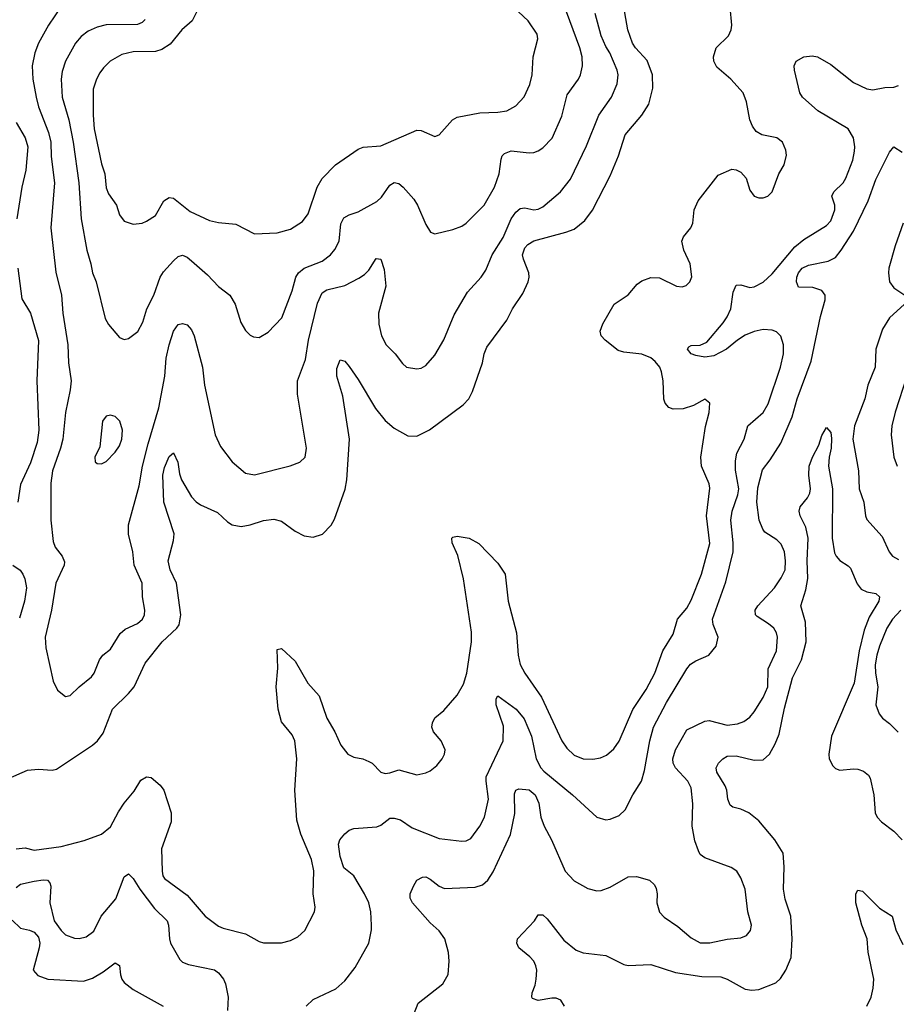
# Model space of a CAD drawing. Header units: inches. Extents: x 1839270 to 1929235, y 762242 to 910350.
# Tile 56 of 256: x 1871986 to 1875881, y 793499 to 797875. Entities that reach past the tile are written whole.
import ezdxf

# ---------------------------------------------------------------- set-up
doc = ezdxf.new("R2010")
doc.units = ezdxf.units.IN
doc.header["$MEASUREMENT"] = 0
doc.layers.add('B8779', color=7, linetype='Continuous')

msp = doc.modelspace()

# ---------------------------------------------------------------- linework, layer by layer
at = {"layer": 'B8779', "color": 5}
for points, elevation in [([(1871937.1, 794502.9), (1872020.2, 794539.8), (1872070, 794544.6), (1872130, 794538.9), (1872150, 794544.3), (1872310, 794650.2), (1872331.5, 794670), (1872356.4, 794703.6), (1872398.1, 794810), (1872470, 794880.2), (1872494.2, 794910), (1872544.3, 795015.7), (1872619.2, 795110), (1872684.5, 795170), (1872694.5, 795185.5), (1872701.5, 795230), (1872683.5, 795370), (1872655.4, 795430), (1872645.7, 795470), (1872670, 795560.7), (1872672.7, 795590), (1872626.7, 795730), (1872622.6, 795850), (1872630, 795885.5), (1872650, 795933.4), (1872670, 795950.7), (1872688.1, 795908.1), (1872696.1, 795856.1), (1872705.4, 795830), (1872750, 795754.9), (1872770, 795731.8), (1872790, 795718.3), (1872865.4, 795685.4), (1872910, 795643.1), (1872930, 795630.3), (1872970, 795623.1), (1873010, 795630.3), (1873070, 795649), (1873114.9, 795654.9), (1873150, 795647), (1873210, 795602), (1873250, 795581.7), (1873290, 795574.9), (1873331.8, 795588.2), (1873370, 795628.2), (1873384.4, 795655.6), (1873431.8, 795788.2), (1873439.4, 795830), (1873451.6, 796010), (1873421.3, 796201.3), (1873395.3, 796290), (1873395.2, 796324.8), (1873410, 796362.8), (1873430, 796357.3), (1873450, 796333.4), (1873490, 796275.8), (1873566.5, 796146.5), (1873610, 796093.6), (1873650, 796059.6), (1873710, 796026), (1873750, 796024.7), (1873807.5, 796052.5), (1873956.9, 796163.1), (1873982.3, 796190), (1873997.4, 796222.6), (1874042.7, 796350), (1874049.8, 796390), (1874060.9, 796419.1), (1874150, 796540.3), (1874175.5, 796590), (1874221.9, 796658.1), (1874245.6, 796710), (1874249.9, 796730), (1874247.9, 796750), (1874223.9, 796810), (1874220.7, 796830), (1874230, 796860.9), (1874243.8, 796876.2), (1874270, 796892), (1874412, 796930), (1874450, 796944.3), (1874497.6, 796982.4), (1874531.3, 797028.7), (1874610, 797181.1), (1874646.1, 797270), (1874676.6, 797363.4), (1874750, 797451.3), (1874780.7, 797499.3), (1874799, 797570), (1874797, 797630), (1874774.1, 797694.1), (1874721.6, 797750), (1874708.6, 797770), (1874688.3, 797830), (1874670.6, 797930)], 820), ([(1871970, 794190.1), (1872010, 794194.4), (1872050, 794183.8), (1872170, 794200.1), (1872272.9, 794227.1), (1872350, 794255.8), (1872390, 794288.2), (1872424.9, 794355.1), (1872450, 794393.1), (1872494.1, 794445.9), (1872524.4, 794495.6), (1872550, 794510.3), (1872570, 794507.2), (1872610, 794472.6), (1872626.7, 794450), (1872659.7, 794350), (1872658.6, 794310), (1872616.5, 794190), (1872619.1, 794090), (1872622.8, 794070), (1872630, 794058.4), (1872730, 793984.7), (1872810, 793890.2), (1872870, 793846.7), (1872890, 793837.6), (1872990, 793811.5), (1873050, 793777.6), (1873070, 793771.8), (1873150, 793771.8), (1873190, 793782), (1873221.4, 793798.6), (1873252.6, 793827.4), (1873295.8, 793910), (1873298.3, 793930), (1873289.8, 793990), (1873292.9, 794092.9), (1873282.5, 794142.5), (1873234.9, 794254.9), (1873217.4, 794317.4), (1873209.1, 794450), (1873217.4, 794590), (1873208.2, 794670), (1873197.3, 794697.3), (1873150, 794754.7), (1873134.4, 794810), (1873126.2, 794910), (1873133.5, 794993.5), (1873130, 795076), (1873150, 795080.5), (1873210, 795024.2), (1873266.3, 794926.3), (1873317.4, 794870), (1873351.4, 794771.4), (1873386.5, 794710), (1873412.3, 794650), (1873444.6, 794610), (1873470, 794597.5), (1873510, 794589.3), (1873538, 794578), (1873552.2, 794570), (1873590, 794530.5), (1873610, 794524.9), (1873630, 794527), (1873670, 794540.9), (1873750, 794518.9), (1873790, 794527.2), (1873810, 794537), (1873839, 794561), (1873863.6, 794590), (1873873.6, 794610), (1873876.2, 794630), (1873858.4, 794670), (1873825.1, 794710), (1873816.9, 794730), (1873819.7, 794750), (1873830, 794772.7), (1873870, 794805.3), (1873930, 794873.1), (1873958.2, 794921.8), (1873972.2, 794970), (1873992.8, 795110), (1873992.9, 795152.9), (1873958, 795390), (1873933, 795493), (1873908.3, 795550), (1873905.6, 795570), (1873910, 795575.5), (1873930, 795580.3), (1873982.8, 795570), (1874026.6, 795546.6), (1874110, 795459), (1874142.4, 795410), (1874155.7, 795290), (1874194, 795150), (1874201.2, 795050), (1874209.5, 795009.5), (1874230, 794970.3), (1874303.9, 794863.9), (1874395, 794670), (1874416.8, 794636.8), (1874450, 794606.9), (1874490, 794590.2), (1874532.2, 794587.8), (1874566.1, 794593.9), (1874593.6, 794606.4), (1874625.6, 794634.4), (1874650, 794668.7), (1874710.8, 794809.2), (1874770, 794897.6), (1874807.3, 794970), (1874843.4, 795070), (1874890, 795144.4), (1874909, 795210), (1874950, 795260.2), (1874970, 795295.6), (1875015.9, 795410), (1875052.3, 795547.7), (1875037.3, 795670), (1875052.8, 795792.8), (1875050, 795812), (1875015.1, 795890), (1875012.1, 795930), (1875033.5, 796066.5), (1875049.3, 796129.3), (1875052, 796170), (1875030, 796189.2), (1874979.4, 796160.6), (1874934.4, 796145.6), (1874890, 796144.5), (1874870, 796151.1), (1874854.5, 796170), (1874848.5, 796188.5), (1874844.9, 796270), (1874837.3, 796310), (1874829.8, 796330), (1874810, 796356), (1874790, 796371.7), (1874750, 796388.1), (1874670, 796397.1), (1874645.3, 796405.3), (1874586.6, 796450), (1874569.7, 796470), (1874565.7, 796490), (1874576.3, 796523.7), (1874627, 796610), (1874690, 796651.8), (1874730, 796699.5), (1874750, 796714.6), (1874790, 796728.7), (1874828.4, 796728.4), (1874904.7, 796690), (1874930, 796687.3), (1874946.6, 796693.4), (1874964, 796710), (1874972.5, 796732.5), (1874965.2, 796790), (1874937, 796850), (1874927.6, 796890), (1874935.6, 796910), (1874968, 796950), (1874977.4, 796970), (1874983, 797030), (1875000.5, 797070), (1875090, 797184), (1875150, 797210.5), (1875170, 797207.3), (1875190, 797197.3), (1875214, 797170), (1875230, 797118), (1875250, 797090.8), (1875270, 797082.8), (1875290, 797082.8), (1875310, 797091.3), (1875329.3, 797110.7), (1875359.5, 797190), (1875382.4, 797230), (1875393.1, 797273.1), (1875390, 797295.3), (1875374.5, 797330), (1875350, 797349.5), (1875283.9, 797363.9), (1875258.7, 797378.7), (1875241.3, 797401.3), (1875229.7, 797429.7), (1875215.4, 797510), (1875199.7, 797550), (1875145.6, 797610), (1875083.9, 797663.9), (1875070.5, 797690), (1875067.9, 797710), (1875081, 797750), (1875136, 797804), (1875147.7, 797830), (1875149.9, 797850), (1875142.3, 797930)], 780), ([(1872170, 797933.6), (1872114, 797850), (1872069.2, 797770), (1872052.8, 797727.1), (1872041.6, 797670), (1872044.6, 797610), (1872059.2, 797530), (1872070, 797488.5), (1872113.7, 797373.7), (1872124.8, 797330), (1872126.5, 797266.5), (1872140.9, 797150), (1872124.2, 796950), (1872147, 796753), (1872172, 796650), (1872178.5, 796570), (1872200.2, 796430), (1872203.2, 796350), (1872214.2, 796270), (1872211.1, 796230), (1872189.4, 796129.4), (1872177.3, 796010), (1872167.8, 795970), (1872132.6, 795870), (1872124.6, 795815.4), (1872124.7, 795650), (1872135.4, 795555.4), (1872143.1, 795530), (1872174.9, 795490), (1872184.9, 795464.9), (1872183.1, 795450), (1872146.3, 795370), (1872127.4, 795250), (1872099.3, 795130), (1872102.6, 795082.6), (1872135.1, 794935.1), (1872154.7, 794894.7), (1872190, 794867.3), (1872210, 794870.7), (1872250, 794910.5), (1872304.9, 794955.1), (1872317, 794970), (1872340.5, 795030), (1872356.2, 795050), (1872390, 795077), (1872433, 795147.1), (1872454.3, 795165.7), (1872510, 795191.4), (1872531.8, 795210), (1872540.3, 795230), (1872542.5, 795250), (1872532.5, 795310), (1872529.9, 795370), (1872494.2, 795450), (1872488.6, 795510), (1872469, 795589), (1872468.9, 795630), (1872517.3, 795802.7), (1872532, 795890), (1872557.6, 795990), (1872604.8, 796150), (1872630.9, 796290), (1872636.6, 796370), (1872650, 796430.6), (1872670, 796490.7), (1872690, 796520.5), (1872710, 796524.4), (1872730, 796519.5), (1872750, 796497.3), (1872760.9, 796470), (1872797.8, 796330), (1872807.7, 796250), (1872854, 796030), (1872878.3, 795978.3), (1872930, 795910.4), (1872990, 795860.3), (1873030, 795851.7), (1873187.8, 795892.2), (1873231, 795909), (1873254, 795930), (1873260.5, 795970), (1873220.3, 796210), (1873220.3, 796270), (1873255.3, 796364.7), (1873269.9, 796450), (1873310, 796615.5), (1873330, 796661.5), (1873350, 796673.8), (1873430, 796694.2), (1873493.1, 796726.9), (1873517.6, 796742.5), (1873537.5, 796762.5), (1873570, 796813), (1873590, 796810.5), (1873605.2, 796765.2), (1873613.2, 796690), (1873580.2, 796570), (1873581.2, 796521.2), (1873593.7, 796470), (1873614.4, 796430), (1873654.9, 796390), (1873686.8, 796346.8), (1873704.9, 796330), (1873750, 796323.1), (1873770, 796326.7), (1873790, 796338.4), (1873830, 796384.4), (1873870, 796452.2), (1873916.9, 796563.1), (1873975.4, 796664.6), (1874035.8, 796730), (1874057.5, 796762.5), (1874084.8, 796830), (1874133.5, 796906.5), (1874169.3, 796990), (1874190, 797020.2), (1874210, 797035.6), (1874230, 797039.6), (1874270, 797030.2), (1874290, 797033.4), (1874310, 797043.2), (1874388.7, 797110), (1874434, 797166), (1874505, 797315), (1874559, 797450), (1874615, 797530), (1874641, 797590), (1874645.7, 797630), (1874640.7, 797650), (1874608.3, 797728.3), (1874590, 797756), (1874570, 797803.7), (1874543.2, 797903.2)], 840), ([(1872544.2, 797875.8), (1872530, 797862.3), (1872510, 797854), (1872370, 797852.9), (1872330, 797841.6), (1872290, 797823.8), (1872259.7, 797800.3), (1872233.8, 797770), (1872189.4, 797690), (1872175.1, 797645), (1872171, 797610), (1872174.2, 797530), (1872204.4, 797430), (1872223.1, 797330), (1872248.7, 797150), (1872258.8, 796990), (1872283.9, 796850), (1872302.4, 796790), (1872309.4, 796749.4), (1872326.3, 796710), (1872366.3, 796546.3), (1872380.4, 796520.4), (1872430, 796462), (1872450, 796453), (1872470, 796458.4), (1872510.7, 796489.3), (1872533.1, 796530), (1872550.7, 796590), (1872582, 796650), (1872610.4, 796730), (1872625.7, 796754.3), (1872670, 796804), (1872690, 796822.4), (1872710, 796828.5), (1872730, 796819.5), (1872750, 796802.6), (1872821.3, 796741.3), (1872869.4, 796689.5), (1872919.5, 796650), (1872943.6, 796610), (1872969.1, 796529.1), (1872990, 796493.4), (1873010, 796473.4), (1873025.2, 796465.2), (1873050, 796462.8), (1873090, 796486.8), (1873151, 796550), (1873196.4, 796670), (1873213.5, 796730), (1873224.2, 796750), (1873250, 796771), (1873330, 796801.3), (1873366.9, 796830), (1873386.9, 796853.1), (1873404.8, 796890), (1873412.5, 796967.5), (1873426.3, 796993.7), (1873450, 797007.1), (1873490, 797020.4), (1873573.4, 797066.6), (1873593.9, 797086.1), (1873630, 797139.6), (1873650, 797151.7), (1873670, 797147), (1873690, 797130.4), (1873736.7, 797076.7), (1873754, 797050), (1873790, 796964.7), (1873810.7, 796930.7), (1873830, 796924), (1873910, 796942.4), (1873950, 796957), (1873970, 796970.4), (1874050, 797050.3), (1874096.2, 797130), (1874115.7, 797190), (1874125.3, 797254.7), (1874129.8, 797270.2), (1874139.8, 797280.2), (1874170, 797292.2), (1874250, 797282.8), (1874270, 797284.9), (1874290, 797291.8), (1874310, 797305.7), (1874351.2, 797348.8), (1874394.3, 797445.7), (1874419.1, 797540.9), (1874468.4, 797610), (1874478, 797630), (1874486.6, 797670), (1874485.8, 797710), (1874475.1, 797750), (1874414.9, 797910)], 860), ([(1872771.3, 797908.7), (1872752.2, 797870), (1872707, 797830), (1872654.1, 797765.9), (1872617.5, 797742.5), (1872590, 797733.7), (1872490, 797732.9), (1872439.7, 797720.3), (1872388, 797690), (1872358.4, 797661.6), (1872341.7, 797638.3), (1872326.7, 797610), (1872313, 797567), (1872312.2, 797450), (1872317.1, 797390), (1872350, 797234.8), (1872363.8, 797190), (1872370, 797127.3), (1872380.9, 797100.9), (1872415.6, 797050), (1872430, 797007.3), (1872450, 796979.3), (1872490, 796966), (1872530, 796970.4), (1872550, 796979.3), (1872590, 797005.5), (1872626.3, 797070), (1872650, 797084.2), (1872670, 797081.1), (1872743.3, 797023.3), (1872830, 796983.2), (1872870, 796974.2), (1872946.7, 796966.7), (1873030, 796922.6), (1873130, 796927.6), (1873190, 796943.6), (1873242.3, 796977.7), (1873267.5, 797012.5), (1873308.3, 797130), (1873330.5, 797169.5), (1873389.7, 797230), (1873490, 797300.3), (1873511.8, 797308.2), (1873590, 797314), (1873750, 797384), (1873770, 797382.6), (1873830, 797355.5), (1873850, 797364), (1873909.7, 797430), (1873930, 797441.5), (1874030, 797461.5), (1874110, 797464.2), (1874150, 797470.2), (1874190, 797491.5), (1874227.8, 797532.2), (1874252.3, 797587.7), (1874263.4, 797630), (1874268, 797710), (1874288.7, 797790), (1874284.5, 797810), (1874245.8, 797870), (1874202, 797910)], 880), ([(1873259.6, 793490), (1873290, 793520.3), (1873390, 793567.2), (1873430, 793603.1), (1873477.3, 793662.7), (1873537.2, 793770), (1873549.8, 793830), (1873549.8, 793850), (1873546.3, 793910), (1873537.2, 793950), (1873518.3, 793990), (1873470, 794069.8), (1873426, 794106), (1873410, 794156.2), (1873402, 794210), (1873408.3, 794230), (1873430, 794256.9), (1873450, 794273.1), (1873470, 794280.8), (1873572.4, 794287.6), (1873590, 794294.9), (1873630, 794325.8), (1873650, 794326.4), (1873678.6, 794318.6), (1873730, 794283.2), (1873850, 794236), (1873950, 794224.7), (1873970, 794225.5), (1873990, 794235.3), (1874030.9, 794290), (1874051.7, 794330), (1874069.1, 794410), (1874057.9, 794490), (1874059.1, 794510), (1874134.8, 794670), (1874135.4, 794735.4), (1874102.7, 794830), (1874103.1, 794856.9), (1874110, 794870.6), (1874192.2, 794810), (1874228, 794768), (1874259.7, 794690), (1874281.3, 794590), (1874301.6, 794550), (1874315.2, 794535.2), (1874441.7, 794430), (1874550, 794330.4), (1874590, 794319.5), (1874610, 794321.3), (1874650, 794337.8), (1874676.2, 794363.8), (1874709.9, 794430), (1874748.4, 794490), (1874762.5, 794537.5), (1874785.4, 794670), (1874802.2, 794730), (1874859.6, 794840.4), (1874949.9, 794990.1), (1874967, 795010), (1874990, 795025.2), (1875048.2, 795050), (1875080.3, 795090), (1875088.9, 795130), (1875067.6, 795187.6), (1875063.9, 795210), (1875123.3, 795376.7), (1875155.7, 795510), (1875156, 795550), (1875145.8, 795650), (1875151.5, 795690), (1875176.9, 795763.1), (1875180.9, 795790), (1875167.1, 795872.9), (1875166.3, 795913.7), (1875171.6, 795948.3), (1875204.5, 796010), (1875221.5, 796070), (1875290, 796129.2), (1875312.1, 796167.9), (1875366, 796330), (1875378.9, 796390), (1875379.8, 796430), (1875367.9, 796467.9), (1875348.1, 796488.1), (1875330, 796495.9), (1875290, 796497.7), (1875250, 796489.1), (1875210, 796472.9), (1875174.7, 796450), (1875126.7, 796410), (1875070, 796381.5), (1875030, 796375.8), (1874990, 796383.1), (1874969.4, 796390), (1874953.2, 796410), (1874959, 796421), (1874970, 796426.8), (1875010, 796428.5), (1875038.9, 796441.1), (1875111.9, 796528.1), (1875130, 796554.9), (1875145.5, 796590), (1875156.2, 796663.8), (1875170, 796695.3), (1875190, 796696), (1875230, 796684.5), (1875250, 796687.7), (1875290, 796708.6), (1875330, 796745), (1875430, 796865), (1875470, 796898.2), (1875570, 796960.2), (1875590, 796981.8), (1875608.3, 797030), (1875607.3, 797050), (1875594.6, 797090), (1875602.9, 797110), (1875645, 797150), (1875656.8, 797170), (1875687, 797250), (1875695, 797290), (1875696.7, 797310), (1875690.4, 797350), (1875666.4, 797390), (1875532.6, 797470), (1875463.5, 797530), (1875452.6, 797550), (1875427.8, 797650), (1875427.3, 797670), (1875436, 797690), (1875470, 797710.3), (1875506.3, 797713.7), (1875530, 797710.2), (1875590, 797675.6), (1875690, 797596.6), (1875750, 797567.8), (1875776.6, 797563.4), (1875830, 797574), (1875870, 797575.3), (1875890, 797582.8)], 760), ([(1871970, 797417.8), (1872010.8, 797350), (1872022.2, 797310), (1872013.9, 797206.1), (1871996.1, 797130), (1871973.8, 796990)], 820), ([(1873728.3, 793431.7), (1873755.8, 793504.2), (1873866, 793590), (1873890, 793632), (1873894.7, 793690), (1873891.5, 793728.5), (1873874.3, 793790), (1873850, 793825.1), (1873810, 793860.5), (1873731.3, 793950), (1873721.3, 793970), (1873720.7, 793990), (1873736.1, 794023.9), (1873750, 794050.7), (1873775.5, 794064.5), (1873790, 794064.9), (1873810, 794054.9), (1873850, 794024.4), (1873873.3, 794013.3), (1874010, 794020.3), (1874042.7, 794030), (1874066.6, 794050), (1874090, 794087.7), (1874166.8, 794253.2), (1874186.5, 794346.5), (1874185, 794435), (1874189.8, 794450.2), (1874203.3, 794456.7), (1874250, 794452.7), (1874276.2, 794430), (1874292.8, 794392.8), (1874302.2, 794330), (1874316.1, 794290), (1874348.7, 794230), (1874410, 794090.3), (1874450, 794047), (1874510, 794013.4), (1874550, 794003.1), (1874570, 794004.9), (1874610, 794019.5), (1874690, 794065.3), (1874726.6, 794066.6), (1874784.7, 794050), (1874806, 794030), (1874813.2, 794013.2), (1874818, 793990), (1874817.1, 793950), (1874829, 793909), (1874850, 793886), (1874910, 793845.3), (1874970, 793793.7), (1875010, 793771.7), (1875051.6, 793771.6), (1875130, 793788.1), (1875190, 793794.6), (1875215.3, 793804.7), (1875233.3, 793826.7), (1875238, 793850), (1875221.7, 793910), (1875209.7, 794010), (1875190, 794061.2), (1875172.3, 794090), (1875147.2, 794107.2), (1875029.6, 794149.6), (1875010, 794165.2), (1875001.3, 794181.3), (1874985.3, 794225.3), (1874973.5, 794290), (1874977.2, 794390), (1874970, 794461.2), (1874954.8, 794490), (1874899.1, 794550), (1874889.3, 794570), (1874888.1, 794590), (1874899.9, 794630), (1874950, 794719.5), (1875030, 794756.9), (1875050, 794760.6), (1875130, 794740.1), (1875175, 794745), (1875203.7, 794756.3), (1875230, 794774.6), (1875250, 794799.5), (1875290, 794863.1), (1875310.5, 794910), (1875311.4, 794990), (1875348.7, 795070), (1875353.1, 795130), (1875348.4, 795150), (1875336.9, 795170), (1875313.6, 795190), (1875262.2, 795222.2), (1875255.1, 795230), (1875254.3, 795250), (1875266, 795270), (1875339.2, 795350), (1875370, 795393.7), (1875386.3, 795430), (1875389, 795470), (1875383.7, 795510), (1875370, 795543.6), (1875350, 795562.6), (1875297.1, 795597.1), (1875287.2, 795610), (1875271.1, 795650), (1875261.4, 795730), (1875265.7, 795794.3), (1875285.6, 795874.4), (1875320.8, 795919.2), (1875367.1, 795992.9), (1875418.8, 796110), (1875440.3, 796190), (1875502.8, 796357.2), (1875544.1, 796555.9), (1875565, 796630), (1875565.1, 796650), (1875550, 796672.1), (1875510, 796685.3), (1875446.2, 796686.2), (1875437.4, 796710), (1875438.7, 796730), (1875446.2, 796750), (1875462.7, 796770), (1875490, 796783.5), (1875578.5, 796801.5), (1875610, 796818.3), (1875635.9, 796850), (1875690, 796934.9), (1875756.5, 797070), (1875790, 797165.5), (1875850, 797286), (1875870, 797310.7), (1875906.2, 797286.2)], 740), ([(1875910.9, 796970), (1875875.5, 796870), (1875848, 796770), (1875845.5, 796750), (1875850.3, 796710), (1875870, 796683.1), (1875919.3, 796650)], 740), ([(1871977.6, 796770), (1871995.1, 796635), (1872034, 796570), (1872069.5, 796449.5), (1872062.9, 796270), (1872071.2, 796051.2), (1872063.6, 795996.4), (1872034.1, 795905.9), (1871990, 795809.5), (1871977.6, 795730)], 820), ([(1875917.7, 796610), (1875850.2, 796550), (1875820.1, 796499.9), (1875790.1, 796410), (1875787.6, 796330), (1875754.7, 796250), (1875740.9, 796190), (1875694.8, 796070), (1875687.6, 796010), (1875712.8, 795870), (1875715.4, 795790), (1875736.2, 795730), (1875743.6, 795670), (1875750, 795654), (1875817.7, 795577.7), (1875849.4, 795509.4), (1875863.7, 795490), (1875890, 795475.6)], 740), ([(1875926.9, 796290), (1875875.1, 796130), (1875861.5, 796070), (1875857.5, 796030), (1875870.2, 795930.2), (1875883.9, 795890)], 760), ([(1874406.6, 793490), (1874390, 793517.6), (1874370, 793526), (1874350, 793526), (1874290, 793515.6), (1874265.1, 793525.1), (1874260.9, 793530), (1874262.9, 793550), (1874276.3, 793583.7), (1874281, 793610), (1874283.1, 793650), (1874279.1, 793670), (1874269.7, 793690), (1874253, 793710), (1874203.7, 793750), (1874194.5, 793770), (1874198, 793790), (1874272.7, 793870), (1874290, 793896), (1874310, 793897.3), (1874330, 793879.1), (1874403.8, 793783.8), (1874459.1, 793739.1), (1874490, 793727.3), (1874590, 793715.8), (1874670, 793676.5), (1874690, 793671.2), (1874790, 793675.4), (1874899.8, 793639.8), (1875017.1, 793622.9), (1875101.6, 793621.6), (1875130, 793611.1), (1875210, 793566.9), (1875238.8, 793561.2), (1875270, 793564.6), (1875345.4, 793594.6), (1875366, 793614), (1875389.8, 793650.2), (1875413.1, 793706.9), (1875417.4, 793790), (1875411.6, 793890), (1875386.7, 793966.7), (1875379.1, 794010), (1875383.1, 794110), (1875377.6, 794170), (1875340.9, 794230), (1875270, 794313.8), (1875226.3, 794350), (1875190, 794366.3), (1875155.2, 794375.2), (1875143.4, 794383.4), (1875132.2, 794410), (1875128.5, 794450), (1875121.2, 794470), (1875083.2, 794530), (1875080.3, 794550), (1875091.1, 794570), (1875109.7, 794590), (1875130, 794602.4), (1875170, 794603.8), (1875250, 794583.7), (1875290, 794586.2), (1875317.5, 794610), (1875343.2, 794656.7), (1875360.3, 794699.7), (1875384.6, 794815.4), (1875420.2, 794950), (1875458.9, 795030), (1875480.6, 795110), (1875477.2, 795197.2), (1875456.5, 795270), (1875478.9, 795341.1), (1875487.9, 795392.1), (1875485.4, 795470), (1875489.1, 795570), (1875479.4, 795619.4), (1875454.2, 795670), (1875448.6, 795691.4), (1875453, 795710), (1875486.4, 795750), (1875496.2, 795770), (1875499.4, 795790), (1875492.5, 795850), (1875493.8, 795890), (1875508.4, 795930), (1875536.4, 795983.6), (1875550, 796027.3), (1875570, 796062.8), (1875590, 796041), (1875593, 796013), (1875591.8, 795970), (1875582.3, 795930), (1875580.2, 795890), (1875597.8, 795790), (1875596.3, 795570), (1875606.2, 795506.2), (1875613.2, 795490), (1875630, 795471), (1875667.6, 795447.6), (1875676.9, 795436.9), (1875707.2, 795367.2), (1875724.4, 795344.4), (1875750, 795331.9), (1875790, 795325.3), (1875806.3, 795310), (1875803.8, 795290), (1875760.8, 795219.2), (1875738.1, 795161.9), (1875715.9, 795070), (1875693.8, 794926.2), (1875592.6, 794690), (1875580.6, 794610), (1875582.6, 794590), (1875598.5, 794558.5), (1875610, 794546.5), (1875630, 794539.1), (1875690, 794546.2), (1875710, 794544.2), (1875734.9, 794534.9), (1875757.3, 794517.3), (1875764.6, 794504.6), (1875781.2, 794430), (1875786.5, 794350), (1875795.3, 794330), (1875814.4, 794310), (1875870, 794269.2), (1875907.3, 794230)], 720), ([(1871955.6, 795450), (1871987.8, 795427.8), (1872000.6, 795410), (1872009.5, 795389.6), (1872016.2, 795350), (1872006.9, 795290), (1871985.1, 795214.9)], 820), ([(1875900.2, 795250), (1875863.2, 795210), (1875839.2, 795170), (1875806.1, 795090), (1875793.6, 795050), (1875787.2, 795007.2), (1875788.4, 794970), (1875799, 794910), (1875790.3, 794830), (1875804.6, 794790), (1875819.5, 794770), (1875850, 794747.4), (1875888.8, 794708.8)], 740), ([(1871970, 794018.7), (1871990, 794032.3), (1872050, 794045.9), (1872090, 794051.8), (1872110.2, 794050.2), (1872119.5, 794039.5), (1872124.3, 794024.3), (1872120.5, 793950), (1872139.4, 793870), (1872170, 793826.5), (1872190, 793808.3), (1872230, 793792.2), (1872250, 793791.3), (1872281.1, 793798.9), (1872315.3, 793824.7), (1872347.7, 793890), (1872412.6, 793967.4), (1872450, 794066), (1872470, 794079.3), (1872490, 794057.6), (1872520.1, 794010), (1872584.5, 793924.5), (1872640.7, 793870), (1872647.6, 793850), (1872651, 793790), (1872656.3, 793770), (1872698, 793698), (1872710, 793686.5), (1872735.5, 793675.5), (1872852.3, 793652.3), (1872870, 793639.5), (1872891.5, 793610), (1872900.3, 793590), (1872911.8, 793530), (1872908.9, 793471.1)], 760), ([(1875749.9, 793490), (1875769.1, 793530.9), (1875778.7, 793570), (1875781.3, 793610), (1875755.2, 793730), (1875751.2, 793790), (1875727.2, 793850), (1875700.9, 793950), (1875701.6, 793990), (1875710, 794006.8), (1875730, 794001.3), (1875806.7, 793926.7), (1875862.6, 793890), (1875879.4, 793830), (1875910, 793764.9)], 680), ([(1871952.6, 793872.6), (1871990, 793836.9), (1872030, 793829.2), (1872050, 793819.7), (1872070, 793797.6), (1872075, 793770), (1872072.6, 793750), (1872046, 793650), (1872066.3, 793626.3), (1872111.3, 793611.3), (1872270, 793601.2), (1872310, 793615.5), (1872356.9, 793643.1), (1872410, 793683.8), (1872430, 793671), (1872433.4, 793630), (1872439.5, 793610), (1872450, 793595.5), (1872490, 793564.9), (1872624, 793490)], 740)]:
    msp.add_lwpolyline(points, dxfattribs=dict(at, elevation=elevation))
at = {"layer": 'B8779', "color": 5, "elevation": 860}
msp.add_lwpolyline([(1872390, 796118), (1872370, 796112.8), (1872353.4, 796090), (1872342.8, 795977.2), (1872320.7, 795930), (1872321, 795910), (1872330, 795902.8), (1872350, 795900.7), (1872370, 795911), (1872410, 795953), (1872430, 795980.5), (1872440.4, 796010), (1872443.5, 796050), (1872430.9, 796090.9), (1872411, 796111)], close=True, dxfattribs=at)

doc.saveas('drawing.dxf')
